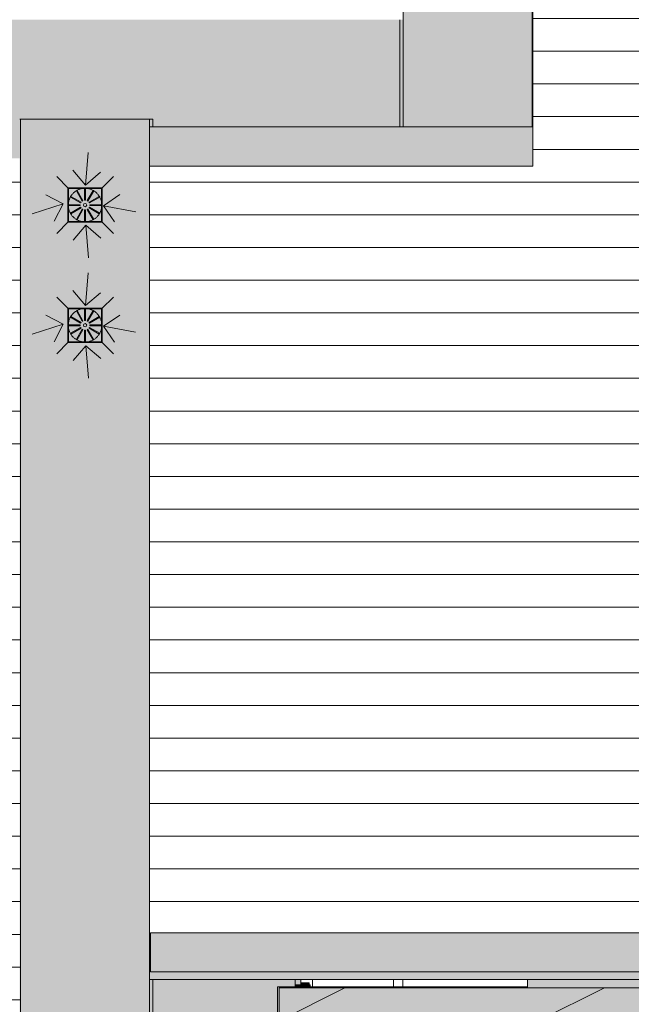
# Model space of a CAD drawing. Header units: millimetres. Extents: x 992 to 119315, y -26483 to 33271.
# Tile 40 of 110: x 111830 to 115573, y 772 to 6793. Entities that reach past the tile are written whole.
import ezdxf

# ---------------------------------------------------------------- set-up
doc = ezdxf.new("R2010")
doc.units = ezdxf.units.MM
for name, color, linetype, lineweight in [('A-DETL', 90, 'Continuous', 9), ('A-DETL-MBND', 5, 'Continuous', 9), ('A-DETL-THIN', 151, 'Continuous', 9), ('A-ROOF', 132, 'Continuous', 9), ('P-SANR-FIXT', 6, 'Continuous', 9), ('S-COLS', 52, 'Continuous', 9)]:
    doc.layers.add(name, color=color, linetype=linetype, lineweight=lineweight)
pattern_1 = [(0, (0, 0), (812.8, 203.2), [33.528, -576.072, 33.528, -576.072, -3251.2]), (0, (0, 0), (812.8, 203.2), [-1219.2, 33.528, -1185.672, 33.528, -576.072, -1422.4]), (0, (0, 0), (812.8, 203.2), [-3048, 33.528, -372.872, 33.528, -982.472]), (120, (304.8, 101.6), (-582.3764, 602.3054), [33.528, -576.072, 33.528, -576.072, -3251.2]), (120, (304.8, 101.6), (-582.3764, 602.3054), [-1219.2, 33.528, -1185.672, 33.528, -576.072, -1422.4]), (120, (304.8, 101.6), (-582.3764, 602.3054), [-3048, 33.528, -372.872, 33.528, -982.472]), (240, (406.4, 508), (-230.4236, -805.5054), [33.528, -576.072, 33.528, -576.072, -3251.2]), (240, (406.4, 508), (-230.4236, -805.5054), [-1219.2, 33.528, -1185.672, 33.528, -576.072, -1422.4]), (240, (406.4, 508), (-230.4236, -805.5054), [-3048, 33.528, -372.872, 33.528, -982.472])]

# ---------------------------------------------------------------- blocks, each defined once
blk = doc.blocks.new('PLUV_Grelha Ralo Hemisférico_Abacaxi - Grelha Abacaxi-25646590-PLANTA DE CAIMENTO DE PISOS - COBERTURA')
at = {"layer": 'A-DETL-MBND'}
for points in [[(-2.5, -102.3), (-2.4, -29.9), (0, -29.9), (0, -10), (-5, -8.7), (-8.7, -5), (-10, 0), (-8.7, 5), (-5, 8.7), (0, 10.5), (0, 30), (-2.5, 29.9), (-2.5, 102.3), (-28.7, 97.1), (-37.9, 94.4), (-49, 89.9), (-12.8, 27.2), (-17.1, 24.7), (-53.3, 87.4), (-69, 73.8), (-87, 53.1), (-24.7, 17.1), (-27.2, 12.8), (-89.9, 49), (-98.6, 23.5), (-100.7, 14.4), (-102.3, 2.5), (-29.9, 2.5), (-29.9, -2.5), (-102.3, -2.5), (-98.6, -23.5), (-88.9, -48.4), (-26.9, -13.3), (-25.4, -17.6), (-87.4, -53.4), (-56.1, -85.3), (-53.3, -87.4), (-17.1, -24.7), (-12.8, -27.2), (-49, -89.9), (-31.7, -96.3), (-12.6, -99.9)], [(2.5, -102.3), (29.7, -97), (37.9, -94.4), (49, -89.9), (12.8, -27.2), (17.2, -24.7), (53.4, -87.4), (69, -73.8), (87, -53.1), (24.7, -17.2), (27.2, -12.8), (89.9, -49), (98.6, -23.5), (100.7, -14.4), (102.3, -2.5), (29.9, -2.5), (29.9, 2.5), (102.3, 2.5), (98.6, 23.5), (88.9, 48.4), (27.2, 12.8), (25.5, 17.6), (87.4, 53.3), (56.1, 85.3), (53.4, 87.4), (17.2, 24.7), (12.8, 27.2), (49, 89.9), (31.7, 96.3), (2.5, 101.9), (2.5, 29.9), (0, 29.9), (0, 10), (5, 8.7), (8.7, 5), (10, 0), (8.7, -5), (5, -8.7), (0, -10), (0, -30), (2.5, -29.9), (2.5, -101.2)]]:
    blk.add_hatch(color=252, dxfattribs=at).paths.add_polyline_path(points)
at = {"layer": 'A-DETL-MBND', "color": 253}
for p, q in [((-17.1, 24.7), (-53.3, 87.4)), ((-49, 89.9), (-12.8, 27.2)), ((-2.5, 29.9), (-2.5, 102.3)), ((2.5, 102.3), (2.5, 29.9)), ((12.8, 27.2), (49, 89.9)), ((53.4, 87.4), (17.2, 24.7)), ((-102.3, 2.5), (-29.9, 2.5)), ((-27.2, 12.8), (-89.9, 49)), ((-87.4, 53.3), (-24.7, 17.1)), ((24.7, 17.1), (87.4, 53.3)), ((89.9, 49), (27.2, 12.8)), ((29.9, 2.5), (102.3, 2.5)), ((-29.9, -2.5), (-102.3, -2.5)), ((-89.9, -49), (-27.2, -12.8)), ((-24.7, -17.2), (-87.4, -53.4)), ((-52.1, -85.2), (-17.1, -24.7)), ((-12.8, -27.2), (-49, -89.9)), ((-2.5, -102.3), (-2.5, -29.9)), ((2.5, -29.9), (2.5, -102.3)), ((49, -89.9), (12.8, -27.2)), ((17.2, -24.7), (52.1, -85.2)), ((87.4, -53.4), (24.7, -17.2)), ((27.2, -12.8), (89.9, -49)), ((102.3, -2.5), (29.9, -2.5)), ((-53.3, -87.4), (-52.1, -85.3)), ((52.1, -85.3), (53.4, -87.4))]:
    blk.add_line(p, q, dxfattribs=at)
at = {"layer": 'A-DETL-MBND', "color": 253, "flags": 128}
for points in [[(0, 102.5), (-4.1, 102.4), (-8.2, 102.2), (-12.3, 101.8), (-16.3, 101.2), (-20.4, 100.5), (-24.4, 99.6), (-28.3, 98.5), (-32.2, 97.3), (-36.1, 95.9), (-39.9, 94.4), (-43.7, 92.7), (-47.3, 90.9), (-50.9, 89), (-54.4, 86.8), (-57.9, 84.6), (-61.2, 82.2), (-64.5, 79.7), (-67.6, 77.1), (-70.6, 74.3), (-73.5, 71.4), (-76.3, 68.4), (-79, 65.3), (-81.5, 62.1), (-84, 58.8), (-86.3, 55.4), (-88.4, 51.9), (-90.4, 48.3), (-92.3, 44.7), (-94, 40.9), (-95.5, 37.1), (-96.9, 33.3), (-98.2, 29.4), (-99.3, 25.4), (-100.2, 21.4), (-101, 17.4), (-101.6, 13.4), (-102.1, 9.3), (-102.4, 5.2), (-102.5, 1.1), (-102.5, -3), (-102.3, -7.1), (-101.9, -11.2), (-101.4, -15.2), (-100.7, -19.3), (-99.8, -23.3), (-98.8, -27.3), (-97.6, -31.2), (-96.3, -35.1), (-94.8, -38.9), (-93.2, -42.7), (-91.4, -46.3), (-89.5, -50), (-87.4, -53.5), (-85.2, -57), (-82.9, -60.3), (-80.4, -63.6), (-77.8, -66.8), (-75.1, -69.8), (-72.2, -72.8), (-69.2, -75.6), (-66.2, -78.3), (-63, -80.9), (-59.7, -83.3), (-56.3, -85.6), (-52.8, -87.8), (-49.3, -89.9), (-45.7, -91.8), (-41.9, -93.5), (-38.2, -95.1), (-34.3, -96.6), (-30.4, -97.9), (-26.5, -99), (-22.5, -100), (-18.5, -100.8), (-14.5, -101.5), (-10.4, -102), (-6.3, -102.3), (-2.2, -102.5), (0, -102.5)], [(0, -102.5), (4.1, -102.4), (8.2, -102.2), (12.3, -101.8), (16.3, -101.2), (20.4, -100.5), (24.4, -99.6), (28.3, -98.5), (32.2, -97.3), (36.1, -95.9), (39.9, -94.4), (43.7, -92.7), (47.3, -90.9), (50.9, -89), (54.4, -86.8), (57.9, -84.6), (61.2, -82.2), (64.5, -79.7), (67.6, -77.1), (70.6, -74.3), (73.5, -71.4), (76.3, -68.4), (79, -65.3), (81.5, -62.1), (84, -58.8), (86.3, -55.4), (88.4, -51.9), (90.4, -48.3), (92.3, -44.7), (94, -40.9), (95.5, -37.1), (96.9, -33.3), (98.2, -29.4), (99.3, -25.4), (100.2, -21.4), (101, -17.4), (101.6, -13.4), (102.1, -9.3), (102.4, -5.2), (102.5, -1.1), (102.5, 3), (102.3, 7.1), (101.9, 11.2), (101.4, 15.2), (100.7, 19.3), (99.8, 23.3), (98.8, 27.3), (97.6, 31.2), (96.3, 35.1), (94.8, 38.9), (93.2, 42.7), (91.4, 46.3), (89.5, 50), (87.4, 53.5), (85.2, 57), (82.9, 60.3), (80.4, 63.6), (77.8, 66.8), (75.1, 69.8), (72.2, 72.8), (69.2, 75.6), (66.2, 78.3), (63, 80.9), (59.7, 83.3), (56.3, 85.6), (52.8, 87.8), (49.3, 89.9), (45.7, 91.8), (41.9, 93.5), (38.2, 95.1), (34.3, 96.6), (30.4, 97.9), (26.5, 99), (22.5, 100), (18.5, 100.8), (14.5, 101.5), (10.4, 102), (6.3, 102.3), (2.2, 102.5), (0, 102.5)]]:
    blk.add_lwpolyline(points, dxfattribs=at)
at = {"layer": 'A-DETL-MBND', "color": 253}
for radius, start, end in [(102.4, 118.58561, 121.39926), (99.9, 118.55015, 121.43434), (102.4, 90, 91.39926), (99.9, 90, 91.43434), (102.4, 88.58561, 90), (99.9, 88.55015, 90), (99.9, 58.55015, 61.43434), (102.4, 58.58561, 61.39926), (102.4, 178.60074, 181.41439), (99.9, 178.56566, 181.44985), (102.4, 148.60074, 151.41439), (99.9, 148.56566, 151.44985), (30, 175.22579, 184.82594), (30, 145.22579, 154.82594), (30, 115.17406, 124.77421), (10, 90, 180), (30, 90, 94.77421), (30, 85.17406, 90), (10, 360, 90), (10, 270, 360), (30, 55.17406, 64.77421), (30, 25.17406, 34.77421), (30, 355.17406, 4.77421), (99.9, 28.55015, 31.43434), (102.4, 28.58561, 31.39926), (99.9, 358.55015, 1.43434), (102.4, 358.58561, 1.39926), (102.4, 208.60074, 211.41439), (99.9, 208.56566, 211.44985), (30, 205.22579, 214.82594), (30, 235.22579, 244.82594), (10, 180, 270), (30, 265.22579, 270), (30, 270, 274.82594), (30, 295.22579, 304.82594), (30, 325.17406, 334.77421), (99.9, 328.55015, 331.43434), (102.4, 328.58561, 331.39926), (102.4, 238.60074, 241.41439), (99.9, 238.56566, 241.44985), (99.9, 268.56566, 270), (102.4, 268.60074, 270), (99.9, 270, 271.44985), (102.4, 270, 271.41439), (99.9, 298.56566, 301.44985), (102.4, 298.60074, 301.41439)]:
    blk.add_arc((0, 0), radius, start, end, dxfattribs=at)
blk = doc.blocks.new('PLUV_Grelha Ralo Hemisférico_Abacaxi - Grelha Abacaxi-V15-PLANTA DE CAIMENTO DE PISOS - COBERTURA')
at = {"layer": 'A-DETL-MBND'}
for points in [[(-2.5, -102.3), (-2.4, -29.9), (0, -29.9), (0, -10), (-5, -8.7), (-8.7, -5), (-10, 0), (-8.7, 5), (-5, 8.7), (0, 10), (0, 30), (-2.5, 29.9), (-2.5, 102.3), (-28.7, 97.1), (-37.9, 94.4), (-49, 89.9), (-12.8, 27.2), (-17.1, 24.7), (-53.3, 87.4), (-69, 73.8), (-87, 53.1), (-24.7, 17.1), (-27.2, 12.8), (-89.9, 49), (-98.6, 23.5), (-100.7, 14.4), (-102.3, 2.5), (-29.9, 2.5), (-29.9, -2.5), (-102.3, -2.5), (-98.6, -23.5), (-88.9, -48.4), (-26.9, -13.3), (-25.4, -17.6), (-87.4, -53.4), (-56.1, -85.3), (-53.3, -87.4), (-17.1, -24.7), (-12.8, -27.2), (-49, -89.9), (-31.7, -96.3), (-12.6, -99.9)], [(2.5, -102.3), (28.7, -97.1), (37.9, -94.4), (49, -89.9), (12.8, -27.2), (17.2, -24.7), (53.4, -87.4), (69, -73.8), (87, -53.1), (24.7, -17.2), (27.2, -12.8), (89.9, -49), (98.6, -23.5), (100.7, -14.4), (102.3, -2.5), (29.9, -2.5), (29.9, 2.5), (102.3, 2.5), (98.6, 23.5), (88.9, 48.4), (27.2, 12.8), (25.5, 17.6), (87.4, 53.3), (56.1, 85.3), (53.4, 87.4), (17.2, 24.7), (12.8, 27.2), (49, 89.9), (31.7, 96.3), (2.5, 101.9), (2.5, 29.9), (0, 29.9), (0, 10), (5, 8.7), (8.7, 5), (10, 0), (8.7, -5), (5, -8.7), (0, -10), (0, -30), (2.5, -29.9), (2.5, -101.2)]]:
    blk.add_hatch(color=252, dxfattribs=at).paths.add_polyline_path(points)
at = {"layer": 'A-DETL-MBND', "color": 253}
for p, q in [((-17.1, 24.7), (-53.3, 87.4)), ((-49, 89.9), (-12.8, 27.2)), ((-2.5, 29.9), (-2.5, 102.3)), ((2.5, 102.3), (2.5, 29.9)), ((12.8, 27.2), (49, 89.9)), ((53.4, 87.4), (17.2, 24.7)), ((-102.3, 2.5), (-29.9, 2.5)), ((-27.2, 12.8), (-89.9, 49)), ((-87.4, 53.3), (-24.7, 17.1)), ((24.7, 17.1), (87.4, 53.3)), ((89.9, 49), (27.2, 12.8)), ((29.9, 2.5), (102.3, 2.5)), ((-29.9, -2.5), (-102.3, -2.5)), ((-89.9, -49), (-27.2, -12.8)), ((-24.7, -17.2), (-87.4, -53.4)), ((-53.3, -87.4), (-17.1, -24.7)), ((-12.8, -27.2), (-49, -89.9)), ((-2.5, -102.3), (-2.5, -29.9)), ((2.5, -29.9), (2.5, -102.3)), ((49, -89.9), (12.8, -27.2)), ((17.2, -24.7), (53.4, -87.4)), ((87.4, -53.4), (24.7, -17.2)), ((27.2, -12.8), (89.9, -49)), ((102.3, -2.5), (29.9, -2.5))]:
    blk.add_line(p, q, dxfattribs=at)
at = {"layer": 'A-DETL-MBND', "color": 253, "flags": 128}
for points in [[(0, 102.5), (-4.1, 102.4), (-8.2, 102.2), (-12.3, 101.8), (-16.3, 101.2), (-20.4, 100.5), (-24.4, 99.6), (-28.3, 98.5), (-32.2, 97.3), (-36.1, 95.9), (-39.9, 94.4), (-43.7, 92.7), (-47.3, 90.9), (-50.9, 89), (-54.4, 86.8), (-57.9, 84.6), (-61.2, 82.2), (-64.5, 79.7), (-67.6, 77.1), (-70.6, 74.3), (-73.5, 71.4), (-76.3, 68.4), (-79, 65.3), (-81.5, 62.1), (-84, 58.8), (-86.3, 55.4), (-88.4, 51.9), (-90.4, 48.3), (-92.3, 44.7), (-94, 40.9), (-95.5, 37.1), (-96.9, 33.3), (-98.2, 29.4), (-99.3, 25.4), (-100.2, 21.4), (-101, 17.4), (-101.6, 13.4), (-102.1, 9.3), (-102.4, 5.2), (-102.5, 1.1), (-102.5, -3), (-102.3, -7.1), (-101.9, -11.2), (-101.4, -15.2), (-100.7, -19.3), (-99.8, -23.3), (-98.8, -27.3), (-97.6, -31.2), (-96.3, -35.1), (-94.8, -38.9), (-93.2, -42.7), (-91.4, -46.3), (-89.5, -50), (-87.4, -53.5), (-85.2, -57), (-82.9, -60.3), (-80.4, -63.6), (-77.8, -66.8), (-75.1, -69.8), (-72.2, -72.8), (-69.2, -75.6), (-66.2, -78.3), (-63, -80.9), (-59.7, -83.3), (-56.3, -85.6), (-52.8, -87.8), (-49.3, -89.9), (-45.7, -91.8), (-41.9, -93.5), (-38.2, -95.1), (-34.3, -96.6), (-30.4, -97.9), (-26.5, -99), (-22.5, -100), (-18.5, -100.8), (-14.5, -101.5), (-10.4, -102), (-6.3, -102.3), (-2.2, -102.5), (0, -102.5)], [(0, -102.5), (4.1, -102.4), (8.2, -102.2), (12.3, -101.8), (16.3, -101.2), (20.4, -100.5), (24.4, -99.6), (28.3, -98.5), (32.2, -97.3), (36.1, -95.9), (39.9, -94.4), (43.7, -92.7), (47.3, -90.9), (50.9, -89), (54.4, -86.8), (57.9, -84.6), (61.2, -82.2), (64.5, -79.7), (67.6, -77.1), (70.6, -74.3), (73.5, -71.4), (76.3, -68.4), (79, -65.3), (81.5, -62.1), (84, -58.8), (86.3, -55.4), (88.4, -51.9), (90.4, -48.3), (92.3, -44.7), (94, -40.9), (95.5, -37.1), (96.9, -33.3), (98.2, -29.4), (99.3, -25.4), (100.2, -21.4), (101, -17.4), (101.6, -13.4), (102.1, -9.3), (102.4, -5.2), (102.5, -1.1), (102.5, 3), (102.3, 7.1), (101.9, 11.2), (101.4, 15.2), (100.7, 19.3), (99.8, 23.3), (98.8, 27.3), (97.6, 31.2), (96.3, 35.1), (94.8, 38.9), (93.2, 42.7), (91.4, 46.3), (89.5, 50), (87.4, 53.5), (85.2, 57), (82.9, 60.3), (80.4, 63.6), (77.8, 66.8), (75.1, 69.8), (72.2, 72.8), (69.2, 75.6), (66.2, 78.3), (63, 80.9), (59.7, 83.3), (56.3, 85.6), (52.8, 87.8), (49.3, 89.9), (45.7, 91.8), (41.9, 93.5), (38.2, 95.1), (34.3, 96.6), (30.4, 97.9), (26.5, 99), (22.5, 100), (18.5, 100.8), (14.5, 101.5), (10.4, 102), (6.3, 102.3), (2.2, 102.5), (0, 102.5)]]:
    blk.add_lwpolyline(points, dxfattribs=at)
at = {"layer": 'A-DETL-MBND', "color": 253}
for radius, start, end in [(102.4, 118.58561, 121.39926), (99.9, 118.55015, 121.43434), (102.4, 90, 91.39926), (99.9, 90, 91.43434), (102.4, 88.58561, 90), (99.9, 88.55015, 90), (99.9, 58.55015, 61.43434), (102.4, 58.58561, 61.39926), (102.4, 178.60074, 181.41439), (99.9, 178.56566, 181.44985), (102.4, 148.60074, 151.41439), (99.9, 148.56566, 151.44985), (30, 175.22579, 184.82594), (30, 145.22579, 154.82594), (30, 115.17406, 124.77421), (10, 90, 180), (30, 90, 94.77421), (30, 85.17406, 90), (10, 360, 90), (10, 270, 360), (30, 55.17406, 64.77421), (30, 25.17406, 34.77421), (30, 355.17406, 4.77421), (99.9, 28.55015, 31.43434), (102.4, 28.58561, 31.39926), (99.9, 358.55015, 1.43434), (102.4, 358.58561, 1.39926), (102.4, 208.60074, 211.41439), (99.9, 208.56566, 211.44985), (30, 205.22579, 214.82594), (30, 235.22579, 244.82594), (10, 180, 270), (30, 265.22579, 270), (30, 270, 274.82594), (30, 295.22579, 304.82594), (30, 325.17406, 334.77421), (99.9, 328.55015, 331.43434), (102.4, 328.58561, 331.39926), (102.4, 238.60074, 241.41439), (99.9, 238.56566, 241.44985), (99.9, 268.56566, 270), (102.4, 268.60074, 270), (99.9, 270, 271.44985), (102.4, 270, 271.41439), (99.9, 298.56566, 301.44985), (102.4, 298.60074, 301.41439)]:
    blk.add_arc((0, 0), radius, start, end, dxfattribs=at)
blk = doc.blocks.new('BE-PMSa-MOD-ESG-ESCOLA-EX-000-R_rvt-1-PLANTA DE CAIMENTO DE PISOS - COBERTURA')
at = {"layer": 'P-SANR-FIXT', "color": 21, "lineweight": 9, "xscale": 0.9999999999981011, "yscale": 0.9999999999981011}
for name, p in [('PLUV_Grelha Ralo Hemisférico_Abacaxi - Grelha Abacaxi-V15-PLANTA DE CAIMENTO DE PISOS - COBERTURA', (21625.1, 5659.3)), ('PLUV_Grelha Ralo Hemisférico_Abacaxi - Grelha Abacaxi-25646590-PLANTA DE CAIMENTO DE PISOS - COBERTURA', (21625.1, 4924.3))]:
    blk.add_blockref(name, p, dxfattribs=at)
blk = doc.blocks.new('CHAPIM3 - CHAPIM-5004745-PLANTA DE CAIMENTO DE PISOS - COBERTURA')
at = {"layer": 'A-DETL-MBND', "lineweight": 5}
h = blk.add_hatch(dxfattribs=at)
h.set_pattern_fill('FP_14', color=71, style=0, pattern_type=2)
h.set_pattern_definition(pattern_1)
h.paths.add_polyline_path([(13551.6, -23385.6), (23557, -23385.6), (23557, -16744.6), (23012.7, -16744.6), (23012.7, 672.4), (28083, 672.4), (28083, 10566.9), (23689.9, 10566.9), (23689.9, 10366.9), (27883, 10366.9), (27883, 872.4), (22812.7, 872.4), (22812.7, -16944.6), (23357, -16944.6), (23357, -23185.6), (4077.8, -23185.6), (4077.8, -6525.6), (-2652, -6525.6), (-2652, 6792.9), (-2852, 6792.9), (-2852, -6725.6), (3877.8, -6725.6), (3877.8, -23385.6), (13431.8, -23385.6)])
h = blk.add_hatch(dxfattribs=at)
h.set_pattern_fill('FP_12', color=71, style=0, pattern_type=2)
h.set_pattern_definition([(216.87, (635, 1587.5), (4762.4943, 3175.0085), [793.75, -7143.75]), (206.565, (1587.5, 1111.25), (-1587.501, -1587.499), [1774.88, -1774.88]), (198.435, (1587.5, 317.5), (-3174.9975, -1587.503), [1004.024, -4016.09])])
h.paths.add_polyline_path([(13551.6, -23385.6), (23557, -23385.6), (23557, -16744.6), (23012.7, -16744.6), (23012.7, 672.4), (28083, 672.4), (28083, 10566.9), (23689.9, 10566.9), (23689.9, 10366.9), (27883, 10366.9), (27883, 872.4), (22812.7, 872.4), (22812.7, -16944.6), (23357, -16944.6), (23357, -23185.6), (4077.8, -23185.6), (4077.8, -6525.6), (-2652, -6525.6), (-2652, 6792.9), (-2852, 6792.9), (-2852, -6725.6), (3877.8, -6725.6), (3877.8, -23385.6), (13431.8, -23385.6)])
at = {"layer": 'A-DETL-MBND', "color": 250, "lineweight": 5}
for q in [(27883, 872.4), (22812.7, -16944.6)]:
    blk.add_line((22812.7, 872.4), q, dxfattribs=at)
blk = doc.blocks.new('FX-PNC-PILAR-TP13 - FX-PNC-PILAR-TP01-5758987-PLANTA DE CAIMENTO DE PISOS - COBERTURA')
at = {"layer": 'A-DETL-MBND', "lineweight": 5}
h = blk.add_hatch(dxfattribs=at)
h.set_pattern_fill('FP_34', color=135, style=0, pattern_type=2)
h.set_pattern_definition([(0, (163324.47, -16427), (203.2, 50.8), [16.764, -135.636, 16.764, -135.636, -812.8]), (0, (163324.47, -16427), (203.2, 50.8), [-304.8, 16.764, -288.036, 16.764, -135.636, -355.6]), (0, (163324.47, -16427), (203.2, 50.8), [-762, 16.764, -84.836, 16.764, -237.236]), (120, (163400.67, -16401.6), (-145.59409, 150.57636), [16.764, -135.636, 16.764, -135.636, -812.8]), (120, (163400.67, -16401.6), (-145.59409, 150.57636), [-304.8, 16.764, -288.036, 16.764, -135.636, -355.6]), (120, (163400.67, -16401.6), (-145.59409, 150.57636), [-762, 16.764, -84.836, 16.764, -237.236]), (240, (163426.07, -16300), (-57.60591, -201.37636), [16.764, -135.636, 16.764, -135.636, -812.8]), (240, (163426.07, -16300), (-57.60591, -201.37636), [-304.8, 16.764, -288.036, 16.764, -135.636, -355.6]), (240, (163426.07, -16300), (-57.60591, -201.37636), [-762, 16.764, -84.836, 16.764, -237.236])])
h.paths.add_polyline_path([(186340.9, -15548.1), (186340.9, -15503.1), (186269.6, -15503.1), (186269.6, -15523.1), (186320.9, -15523.1), (186320.9, -15534.4), (186327.1, -15535.1), (186327.1, -15548.1)])
at = {"layer": 'A-DETL-MBND', "color": 250, "lineweight": 5}
for p, q in [((186340.9, -15503.1), (186269.6, -15503.1)), ((186269.6, -15523.1), (186320.9, -15523.1)), ((186320.9, -15523.1), (186320.9, -15534.4)), ((186340.9, -15548.1), (186340.9, -15503.1)), ((186320.9, -15534.4), (186269.6, -15534.4))]:
    blk.add_line(p, q, dxfattribs=at)
blk = doc.blocks.new('BE-PMSa-MOD-ARQ-ESCOLA-EX-000-R_0056_rvt-1-PLANTA DE CAIMENTO DE PISOS - COBERTURA')
at = {"layer": 'A-DETL-MBND', "lineweight": 5}
for points in [[(24361, 6138.1), (24361, 10314.4), (23689.9, 10314.4), (23689.9, 7953.9), (23675.5, 7953.9), (23675.5, 7559.9), (23571, 7559.9), (23571, 6138.1), (23769.6, 6138.1)], [(24361, 6138.1), (24366, 6138.1), (24366, 10314.4), (24361, 10314.4), (24361, 6753.6)], [(23551, 6138.1), (23571, 6138.1), (23570.5, 6792.9), (23551, 6792.9), (23551, 6370.7)], [(17383.3, 5945.6), (21225.2, 5945.6), (21225.2, 6185.6), (13431.8, 6185.6), (13431.8, 6159.8), (13745.5, 6159.8), (13745.5, 5945.6), (17127.9, 5945.6)], [(21230.2, -19771.9), (21230.2, 6185.6), (21225.2, 6185.6), (21225.2, -19771.9)], [(22020.2, -19771.9), (22040.2, -19771.9), (22040.2, 924.9), (22020.2, 924.9), (22020.2, 6138.1), (22040.2, 6138.1), (22040.2, 6185.6), (22020.2, 6185.6), (22020.2, -19283.2)], [(24366, 5898.1), (24366, 6138.1), (22020.2, 6138.1), (22020.2, 5898.1), (24257.7, 5898.1)], [(22025.2, 1164.9), (22025.2, 1182.9), (22020.2, 1182.9), (22020.2, 1164.9)], [(27592.4, 924.9), (27592.4, 970.4), (22025.2, 970.4), (22025.2, 1164.9), (22020.2, 1164.9), (22020.2, 924.9), (27591.1, 924.9)], [(22945.2, -19791.9), (23344.5, -19791.9), (23344.5, -16944.6), (23016.5, -16944.6), (23016.5, -17025.1), (22769.5, -17025.1), (22769.5, -16781.1), (22802.7, -16781.1), (22802.7, -6915.1), (22769.5, -6915.1), (22769.5, -6671.1), (22802.7, -6671.1), (22802.7, 878.9), (22910.4, 878.9), (22910.4, 924.9), (22040.2, 924.1), (22040.2, -19771.9), (22025.2, -19771.9), (22025.2, -19791.9), (22864.2, -19791.9)], [(22985.2, 923.9), (22985.2, 924.9), (22945.2, 923.9)], [(22996.5, 892.6), (22996.5, 903.9), (22945.2, 903.9), (22945.2, 892.6), (22946.9, 892.6)], [(27591.1, 872.4), (27732, 872.4), (27732, 924.9), (24332.1, 924.9), (24332.1, 872.4), (27345.8, 872.4)], [(22982.7, 878.9), (22982.7, 891.9), (22910.4, 891.9), (22910.4, 878.9), (22980.2, 878.9)], [(22984.3, 878.9), (23002.7, 879.2), (23002.7, 891.9), (22982.7, 891), (22982.7, 878.9)], [(23058.8, 872.4), (24332.1, 872.4), (24332.1, 878.9), (23002.7, 878.9), (23002.7, 872.4), (23012.7, 872.4)]]:
    blk.add_hatch(color=9, dxfattribs=at).paths.add_polyline_path(points)
h = blk.add_hatch(dxfattribs=at)
h.set_pattern_fill('FP_7', color=71, style=0, pattern_type=2)
h.set_pattern_definition([(0, (187.82, 0), (0, 200), [])])
h.paths.add_polyline_path([(22025.2, 1182.9), (22025.2, 1210.4), (27591.1, 1210.4), (27591.1, 10101.9), (27590, 10101.9), (27590, 10074.4), (24366, 10074.4), (24366, 5898.1), (22020.2, 5898.1), (22020.2, 1182.9)])
h = blk.add_hatch(dxfattribs=at)
h.set_pattern_fill('FP_1', color=135, style=0, pattern_type=2)
h.set_pattern_definition(pattern_1)
h.paths.add_polyline_path([(21132.1, -26228), (21132.1, -24541.6), (16262.1, -24541.6), (16262.1, -26131.1), (20704.2, -26219.5)])
h.paths.add_polyline_path([(16339.7, -26071.4), (16320.3, -26064.9), (16306.7, -26049.4), (16302.6, -26029.3), (16309.2, -26009.8), (16324.6, -25996.2), (16339.7, -25992.2), (16340.5, -26014.7), (16342.2, -26017.5), (16344.8, -26012.2), (16344.8, -25992.2), (16364.2, -25998.8), (16377.8, -26014.2), (16381.8, -26034.3), (16375.3, -26053.8), (16359.9, -26067.4), (16344.8, -26071.4), (16344, -26048.9), (16342.2, -26046.1), (16339.7, -26050.1), (16339.7, -26071.3)])
h.paths.add_polyline_path([(16325.9, -26065.2), (16335.2, -26048.8), (16330.9, -26046.4), (16322.4, -26063.2), (16325.8, -26065.1)])
h.paths.add_polyline_path([(16358.6, -26065.2), (16363, -26062.7), (16353.2, -26046.6), (16349.9, -26050.1), (16358.1, -26064.3)])
h.paths.add_polyline_path([(16373.1, -26052.5), (16375.6, -26048.2), (16359.3, -26038.9), (16357.6, -26043.6), (16371.4, -26051.6)])
h.paths.add_polyline_path([(16311.4, -26052.5), (16327.7, -26043.1), (16324, -26039.5), (16308.9, -26048.3), (16311.2, -26052.3)])
h.paths.add_polyline_path([(16342.2, -26041.8), (16347.2, -26040.5), (16350.9, -26036.8), (16352.2, -26031.7), (16350.9, -26026.8), (16347.2, -26023.2), (16342.2, -26021.8), (16337.2, -26023.2), (16333.6, -26026.8), (16332.2, -26031.8), (16333.6, -26036.8), (16337.2, -26040.5), (16339.7, -26041.5)])
h.paths.add_polyline_path([(16363.7, -26034.3), (16379.3, -26034.3), (16378.3, -26029.3), (16360.5, -26029.3), (16361.8, -26034.3)])
h.paths.add_polyline_path([(16309.5, -26034.3), (16324, -26034.3), (16323.8, -26029.3), (16305.2, -26029.3), (16305.2, -26034.3), (16308, -26034.3)])
h.paths.add_polyline_path([(16359.3, -26024.9), (16375.6, -26015.4), (16373.1, -26011.1), (16356.8, -26020.5), (16358.2, -26022.6)])
h.paths.add_polyline_path([(16325.2, -26024.9), (16326.9, -26020.1), (16310.8, -26012), (16309.5, -26015.8), (16324, -26024.2)])
h.paths.add_polyline_path([(16353.6, -26017.3), (16362.1, -26000.4), (16358.6, -25998.4), (16349.3, -26014.8), (16353.2, -26017)])
h.paths.add_polyline_path([(16330.9, -26017.2), (16334.6, -26013.5), (16325.2, -25998.8), (16321.5, -26000.9), (16330.1, -26015.8)])
h.paths.add_polyline_path([(23258.7, -23178.1), (23344.5, -23178.1), (23344.5, -19791.9), (22025.2, -19791.9), (22025.2, -19771.9), (13745.5, -19771.9), (13745.5, -19791.9), (13546.5, -19791.9), (13546.5, -23178.1), (17909.8, -23177.1), (17901.5, -23164.7), (17898.6, -23157.5), (17897.8, -23142.4), (17900.1, -23132.1), (17905.6, -23121.7), (17913, -23113.7), (17922.3, -23107.9), (17930.6, -23104.8), (17940.3, -23103.5), (17955.1, -23106.5), (17965.2, -23111.9), (17973.5, -23119.7), (17979.1, -23128.6), (17982.2, -23136.9), (17983.2, -23148.1), (17980.6, -23161.1), (17975.1, -23171.5), (17970.8, -23178.1), (23061.5, -23178.1)])
h.paths.add_polyline_path([(22945.2, 891.9), (22945.2, 924.9), (22910.4, 924.9), (22910.4, 891.9)])
h.paths.add_polyline_path([(-28342.7, 2852.9), (-27575.2, 2852.9), (-27575.2, 6792.9), (-28342.7, 6792.9), (-28342.7, 2924.6)])
h.paths.add_polyline_path([(2311.8, 6001.6), (4823.5, 6001.6), (4823.5, 6185.6), (22040.2, 6185.6), (22040.2, 6138.1), (23551, 6138.1), (23551, 6792.9), (-2644.5, 6792.9), (-2644.5, 6249.6), (-2426, 6249.6), (-2426, 6001.6), (-1775.4, 6001.6)])
h = blk.add_hatch(color=9, dxfattribs=at)
h.paths.add_polyline_path([(21726, -19771.9), (22020.2, -19771.9), (22020.2, 6185.6), (21230.2, 6185.6), (21230.2, -19771.9)])
h.paths.add_polyline_path([(21539.1, 4921.8), (21595.2, 4921.8), (21595.1, 4926.8), (21539.1, 4926.8)])
h.paths.add_polyline_path([(21622.6, 5010.3), (21622.7, 4954.2), (21627.7, 4954.3), (21627.7, 5010.3)])
h.paths.add_polyline_path([(21622.6, 5018.7), (21622.6, 5010.3), (21627.7, 5010.3), (21627.7, 5018.7)])
h.paths.add_polyline_path([(21719.6, 4926.8), (21655.1, 4926.8), (21655.2, 4921.8), (21719.6, 4921.8)])
h.paths.add_polyline_path([(21725, 4926.8), (21719.6, 4926.8), (21719.6, 4921.8), (21725, 4921.8)])
h.paths.add_polyline_path([(21622.6, 4821.9), (21577.4, 4833.9), (21576.2, 4834.4), (21612.1, 4897.2), (21608, 4899.6), (21571.8, 4836.9), (21556.1, 4850.4), (21538.1, 4871.2), (21600.5, 4907.1), (21598, 4911.5), (21535.3, 4875.3), (21526.6, 4900.8), (21524.4, 4909.9), (21522.8, 4921.8), (21539.1, 4921.8), (21539.1, 4926.8), (21522.8, 4926.8), (21526.6, 4947.8), (21536.2, 4972.7), (21598.2, 4937.6), (21599.7, 4941.9), (21537.8, 4977.6), (21569.1, 5009.6), (21571.8, 5011.7), (21608, 4949), (21612.4, 4951.5), (21576.2, 5014.2), (21596.5, 5021.4), (21622.6, 5025.5), (21622.6, 5018.7), (21627.7, 5018.7), (21627.7, 5026.6), (21672.9, 5014.7), (21674.1, 5014.2), (21638.1, 4951.4), (21642.3, 4949), (21678.5, 5011.7), (21694.2, 4998.1), (21712.1, 4977.4), (21649.8, 4941.4), (21652.3, 4937.1), (21715, 4973.3), (21723.7, 4947.8), (21725.9, 4938.7), (21727.5, 4926.8), (21725, 4926.8), (21726.1, 4921.8), (21727.5, 4921.8), (21723.7, 4900.8), (21714, 4875.9), (21652.3, 4911.5), (21650.6, 4906.7), (21712.5, 4870.9), (21681.2, 4839), (21678.5, 4836.9), (21642.3, 4899.6), (21637.9, 4897.1), (21674.1, 4834.4), (21654.8, 4827.3), (21627.7, 4823.1), (21627.6, 4894.4), (21622.6, 4894.3), (21622.6, 4822.4)])
h.paths.add_polyline_path([(21625.1, 4914.3), (21630.1, 4915.6), (21633.8, 4919.3), (21635.1, 4924.3), (21633.8, 4929.3), (21630.1, 4933), (21625.1, 4934.3), (21620.1, 4933), (21616.5, 4929.3), (21615.1, 4924.3), (21616.5, 4919.3), (21620.1, 4915.6), (21622.6, 4914.6)])
h.paths.add_polyline_path([(21539.1, 5656.8), (21595.2, 5656.8), (21595.1, 5661.8), (21539.1, 5661.8)])
h.paths.add_polyline_path([(21622.6, 5745.3), (21622.7, 5689.2), (21627.7, 5689.3), (21627.7, 5745.3)])
h.paths.add_polyline_path([(21622.6, 5753.7), (21622.6, 5745.3), (21627.7, 5745.3), (21627.7, 5753.7)])
h.paths.add_polyline_path([(21719.6, 5661.8), (21655.1, 5661.8), (21655.2, 5656.8), (21719.6, 5656.8)])
h.paths.add_polyline_path([(21622.6, 5556.9), (21577.4, 5568.9), (21576.2, 5569.4), (21612.1, 5632.2), (21608, 5634.6), (21571.8, 5571.9), (21556.1, 5585.4), (21538.1, 5606.2), (21600.5, 5642.1), (21598, 5646.5), (21535.3, 5610.3), (21526.6, 5635.8), (21524.4, 5644.9), (21522.8, 5656.8), (21539.1, 5656.8), (21539.1, 5661.8), (21522.8, 5661.8), (21526.6, 5682.8), (21536.3, 5707.7), (21598.2, 5672.6), (21599.7, 5676.9), (21537.8, 5712.6), (21569.1, 5744.6), (21571.8, 5746.7), (21608, 5684), (21612.4, 5686.5), (21576.2, 5749.2), (21596.5, 5756.4), (21622.6, 5760.5), (21622.7, 5753.7), (21627.7, 5753.7), (21627.7, 5761.6), (21672.9, 5749.7), (21674.1, 5749.2), (21638.2, 5686.4), (21642.3, 5684), (21678.5, 5746.7), (21694.2, 5733.1), (21712.2, 5712.4), (21649.8, 5676.4), (21652.3, 5672.1), (21715, 5708.3), (21723.7, 5682.8), (21725.9, 5673.7), (21727.5, 5661.8), (21719.6, 5661.8), (21719.6, 5656.8), (21727.5, 5656.8), (21723.7, 5635.8), (21714, 5610.9), (21652.3, 5646.5), (21650.6, 5641.7), (21712.5, 5605.9), (21681.2, 5574), (21678.5, 5571.9), (21642.3, 5634.6), (21637.9, 5632.1), (21674.1, 5569.4), (21653.8, 5562.2), (21627.7, 5558.1), (21627.6, 5629.4), (21622.6, 5629.3), (21622.6, 5557.4)])
h.paths.add_polyline_path([(21625.1, 5649.3), (21630.1, 5650.6), (21633.8, 5654.3), (21635.1, 5659.3), (21633.8, 5664.3), (21630.1, 5668), (21625.1, 5669.3), (21620.1, 5668), (21616.5, 5664.3), (21615.1, 5659.3), (21616.5, 5654.3), (21620.1, 5650.6), (21622.6, 5649.6)])
h = blk.add_hatch(dxfattribs=at)
h.set_pattern_fill('FP_5', color=71, style=0, pattern_type=2)
h.set_pattern_definition([(180, (240.35, 0), (-2e-14, -200), [])])
h.paths.add_polyline_path([(13455.6, -23178.1), (13455.4, -19791.9), (13445.2, -19791.9), (13445.2, -23178.1)])
h.paths.add_polyline_path([(20704.2, -19531.9), (21225.2, -19531.9), (21225.2, 5945.6), (13745.5, 5945.6), (13745.5, -19531.9), (18660.6, -19531.9)])
h = blk.add_hatch(dxfattribs=at)
h.set_pattern_fill('FP_11', color=71, style=0, pattern_type=2)
h.set_pattern_definition([(0, (10317.95, 7730.1), (0, 600), []), (90, (10317.95, 7730.1), (-600, 4e-14), [])])
h.paths.add_polyline_path([(23258.7, 878.9), (23570.5, 878.9), (23570.5, 924.9), (23016.5, 923.9), (23016.5, 878.9)])
h = blk.add_hatch(color=9, dxfattribs=at)
h.paths.add_polyline_path([(22802.7, -16730.6), (22812.7, -16730.6), (22812.7, -6915.1), (22802.7, -6915.5), (22802.7, -16711.9)])
h.paths.add_polyline_path([(22812.7, -6671.1), (22812.7, 872.4), (23002.7, 872.4), (23002.7, 878.9), (22802.7, 878.9), (22802.7, -6671.1)])
at = {"layer": 'A-DETL-MBND', "color": 250, "lineweight": 5}
for p, q in [((24361, 10314.4), (24361, 6138.1)), ((24366, 10074.4), (24366, 6138.1)), ((23571, 6138.1), (23571, 7559.9)), ((23551, 6138.1), (23551, 6792.9)), ((21225.2, 6185.6), (21230.2, 6185.6)), ((21230.2, 6185.6), (22020.2, 6185.6)), ((21230.2, -19771.9), (21230.2, 6185.6)), ((22020.2, 6185.6), (22040.2, 6185.6)), ((22020.2, 6185.6), (22020.2, 6138.1)), ((22040.2, 6185.6), (22040.2, 6138.1)), ((22020.2, 5898.1), (22020.2, 6138.1)), ((23551, 6138.1), (22020.2, 6138.1)), ((23571, 6138.1), (23551, 6138.1)), ((24366, 6138.1), (23571, 6138.1)), ((24366, 6138.1), (24366, 5898.1)), ((22020.2, 5898.1), (22020.2, 1182.9)), ((22020.2, 5898.1), (22020.2, 1182.9)), ((22020.2, 5898.1), (24366, 5898.1)), ((22020.2, 1164.9), (22020.2, 1182.9)), ((22025.2, 1182.9), (22020.2, 1182.9)), ((22020.2, 924.9), (22020.2, 1164.9)), ((22025.2, 1164.9), (22020.2, 1164.9)), ((22020.2, 924.9), (22020.2, -19771.9)), ((22020.2, 924.9), (24332.1, 924.9)), ((22040.2, 924.9), (22040.2, -19771.9)), ((22910.4, 878.9), (22910.4, 924.9)), ((22945.2, 891.9), (22945.2, 924.9)), ((22945.2, 903.9), (22996.5, 903.9)), ((22996.5, 903.9), (22996.5, 892.6)), ((23570.5, 878.9), (23570.5, 924.9)), ((24332.1, 924.9), (27732, 924.9)), ((24332.1, 878.9), (24332.1, 924.9)), ((22802.7, -6671.1), (22802.7, 878.9)), ((23002.7, 878.9), (22802.7, 878.9)), ((22910.4, 891.9), (22982.7, 891.9)), ((22996.5, 892.6), (22945.2, 892.6)), ((22982.7, 891.9), (23002.7, 891.9)), ((23002.7, 891.9), (23002.7, 878.9)), ((23002.7, 878.9), (24332.1, 878.9)), ((24332.1, 872.4), (24332.1, 878.9))]:
    blk.add_line(p, q, dxfattribs=at)
at = {"layer": 'A-ROOF', "color": 250, "lineweight": 5}
blk.add_blockref('CHAPIM3 - CHAPIM-5004745-PLANTA DE CAIMENTO DE PISOS - COBERTURA', (0, 0), dxfattribs=at)
at = {"layer": 'S-COLS', "color": 250, "lineweight": 5}
blk.add_blockref('FX-PNC-PILAR-TP13 - FX-PNC-PILAR-TP01-5758987-PLANTA DE CAIMENTO DE PISOS - COBERTURA', (-163324.5, 16427), dxfattribs=at)

msp = doc.modelspace()

# ---------------------------------------------------------------- hatches: boundary and pattern name
at = {"layer": 'A-DETL-MBND', "lineweight": 5}
msp.add_hatch(color=9, dxfattribs=at).paths.add_polyline_path([(113863.6, 970.4), (118412.9, 970.4), (118412.9, 10314.4), (114976, 10314.4), (114976, 10101.9), (118199.9, 10101.9), (118199.9, 1210.4), (112630.1, 1210.4), (112630.1, 970.4), (113741.5, 970.4)])

# ---------------------------------------------------------------- linework, layer by layer
at = {"layer": 'A-DETL', "lineweight": 35}
for p, q in [((112127.5, 5763), (112056.8, 5833.7)), ((112332.8, 5763), (112403.5, 5833.7)), ((112127.5, 5763), (112332.8, 5763)), ((112127.5, 5556.8), (112127.5, 5763)), ((112332.8, 5763), (112332.8, 5556.8)), ((112127.5, 5556.8), (112056.8, 5486.1)), ((112332.8, 5556.8), (112127.5, 5556.8)), ((112332.8, 5556.8), (112403.5, 5486.1)), ((112127.2, 5026.5), (112056.5, 5097.2)), ((112332.5, 5026.5), (112403.2, 5097.2)), ((112127.2, 5026.5), (112332.5, 5026.5)), ((112127.2, 4820.3), (112127.2, 5026.5)), ((112332.5, 5026.5), (112332.5, 4820.3)), ((112127.2, 4820.3), (112056.5, 4749.6)), ((112332.5, 4820.3), (112127.2, 4820.3)), ((112332.5, 4820.3), (112403.2, 4749.6))]:
    msp.add_line(p, q, dxfattribs=at)
at = {"layer": 'A-DETL-MBND'}
for p, q in [((118199.9, 1210.4), (112630.1, 1210.4)), ((112630.1, 1210.4), (112630.1, 970.4)), ((112630.1, 970.4), (118412.9, 970.4))]:
    msp.add_line(p, q, dxfattribs=at)
at = {"layer": 'A-DETL-THIN'}
for p, q in [((112248.8, 5981.1), (112233, 5781.7)), ((112233, 5781.7), (112155.1, 5873)), ((112233, 5781.7), (112324.3, 5859.6)), ((112096.8, 5667), (111990.3, 5722.3)), ((112343.4, 5655.7), (112442.5, 5723.4)), ((111906.1, 5606.6), (112096.8, 5667)), ((112096.8, 5667), (112041.5, 5560.5)), ((112540, 5618.8), (112343.4, 5655.7)), ((112343.4, 5655.7), (112411.2, 5556.6)), ((112235.6, 5535.9), (112157.4, 5444.8)), ((112250.8, 5336.5), (112235.6, 5535.9)), ((112235.6, 5535.9), (112326.6, 5457.8)), ((112248.5, 5244.6), (112232.7, 5045.2)), ((112232.7, 5045.2), (112154.8, 5136.5)), ((112232.7, 5045.2), (112324, 5123.1)), ((112096.5, 4930.5), (111990, 4985.8)), ((112343.1, 4919.2), (112442.2, 4986.9)), ((111905.9, 4870.1), (112096.5, 4930.5)), ((112096.5, 4930.5), (112041.2, 4824)), ((112539.7, 4882.3), (112343.1, 4919.2)), ((112343.1, 4919.2), (112410.9, 4820.1)), ((112235.3, 4799.4), (112157.1, 4708.3)), ((112250.5, 4600), (112235.3, 4799.4)), ((112235.3, 4799.4), (112326.3, 4721.3))]:
    msp.add_line(p, q, dxfattribs=at)

# ---------------------------------------------------------------- block references
at = {"lineweight": 5}
for name in ['BE-PMSa-MOD-ARQ-ESCOLA-EX-000-R_0056_rvt-1-PLANTA DE CAIMENTO DE PISOS - COBERTURA', 'BE-PMSa-MOD-ESG-ESCOLA-EX-000-R_rvt-1-PLANTA DE CAIMENTO DE PISOS - COBERTURA']:
    msp.add_blockref(name, (90605, 0), dxfattribs=at)

doc.saveas('drawing.dxf')
